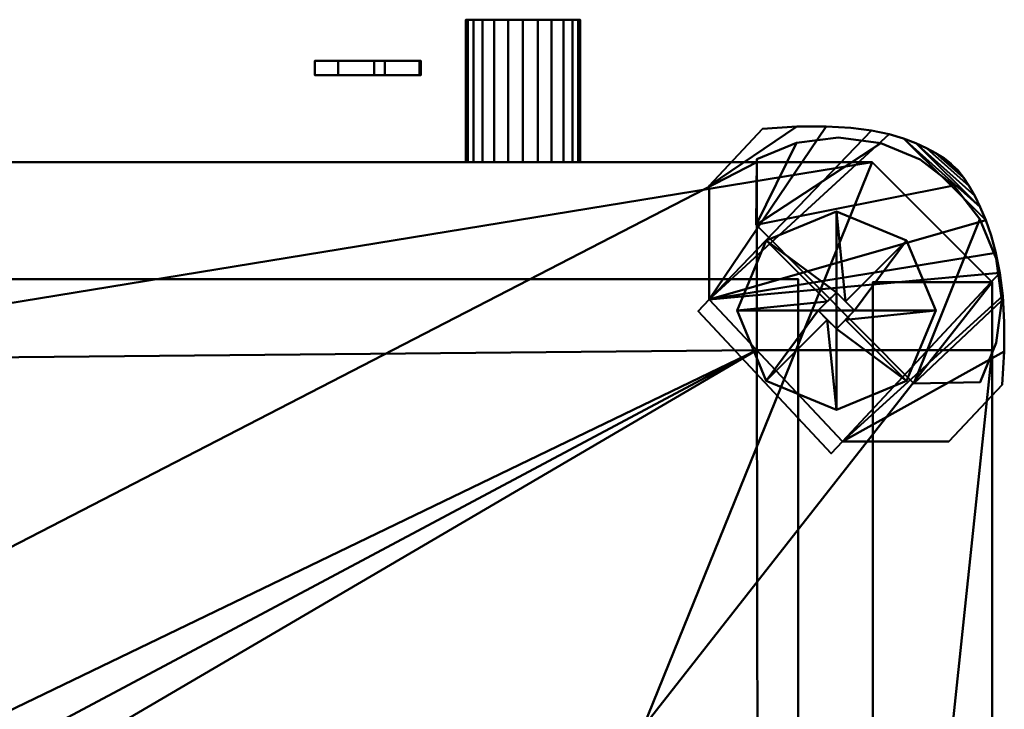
# Model space of a CAD drawing. Header units: millimetres. Extents: x -345 to 345, y -253 to 266.
# Tile 27 of 27: x 172 to 344, y 146 to 266. Entities that reach past the tile are written whole.
import ezdxf

# ---------------------------------------------------------------- set-up
doc = ezdxf.new("R2010")
doc.units = ezdxf.units.MM
doc.layers.add('A-GENM', color=13, linetype='Continuous', lineweight=30)
doc.layers.add('Q-SPCQ', color=91, linetype='Continuous', lineweight=30)

# ---------------------------------------------------------------- blocks, each defined once
blk = doc.blocks.new('Pieds - Pieds-573460-Vue 1')
at = {"layer": 'A-GENM', "lineweight": 40}
mesh = blk.add_polyface(dxfattribs=at)
corners = [(-21.85, -22.23, 2183.68), (-1.96, -22.23, 2183.68), (0.09, -24.15, 2183.68), (24.99, -0.91, 2183.68), (22.9, 1.04, 2183.68), (22.9, 19.66, 2183.68), (12.96, 28.97, 2183.68), (7.15, 29.32, 2183.68), (1.99, 29.34, 2183.68), (-2.58, 29.07, 2183.68), (-6.59, 28.57, 2183.68), (-10.11, 27.87, 2183.68), (-13.17, 27.04, 2183.68), (-15.82, 26.11, 2183.68), (-18.11, 25.14, 2183.68), (-20.09, 24.18, 2183.68), (-21.79, 23.23, 2183.68), (-23.26, 22.24, 2183.68), (-24.54, 21.2, 2183.68), (-25.65, 20.07, 2183.68), (-26.65, 18.81, 2183.68), (-27.56, 17.38, 2183.68), (-28.43, 15.76, 2183.68), (-29.29, 13.91, 2183.68), (-30.13, 11.75, 2183.68), (-30.89, 9.2, 2183.68), (-31.53, 6.15, 2183.68), (-31.99, 2.51, 2183.68), (-32.23, -1.81, 2183.68), (-32.18, -6.92, 2183.68), (-31.8, -12.92, 2183.68)]
mesh.append_faces([[corners[k] for k in face] for face in [(4, 1, 2, 3)]], dxfattribs={"vtx0": -1})
mesh.append_faces([[corners[k] for k in face] for face in [(11, 1, 10)]], dxfattribs={"vtx0": -1, "vtx1": -1})
mesh.append_faces([[corners[k] for k in face] for face in [(25, 1, 13, 24)]], dxfattribs={"vtx0": -1, "vtx1": -1, "vtx2": -1})
mesh.append_faces([[corners[k] for k in face] for face in [(29, 0, 1, 28), (14, 23, 24, 13), (17, 20, 21), (23, 14, 15), (1, 25, 26)]], dxfattribs={"vtx0": -1, "vtx2": -1})
mesh.append_faces([[corners[k] for k in face] for face in [(4, 9, 10, 1)]], dxfattribs={"vtx0": -1, "vtx2": -1, "vtx3": -1})
mesh.append_faces([[corners[k] for k in face] for face in [(30, 0, 29)]], dxfattribs={"vtx1": -1})
mesh.append_faces([[corners[k] for k in face] for face in [(27, 28, 1, 26), (8, 9, 4, 7), (12, 13, 1, 11)]], dxfattribs={"vtx1": -1, "vtx2": -1})
mesh.append_faces([[corners[k] for k in face] for face in [(21, 22, 16, 17), (22, 23, 15, 16)]], dxfattribs={"vtx1": -1, "vtx3": -1})
mesh.append_faces([[corners[k] for k in face] for face in [(5, 6, 7, 4), (18, 19, 20, 17)]], dxfattribs={"vtx2": -1})
mesh = blk.add_polyface(dxfattribs=at)
corners = [(-21.85, -22.23, 2182.28), (-31.8, -12.92, 2182.28), (-32.18, -6.92, 2182.28), (-32.23, -1.81, 2182.28), (-31.99, 2.51, 2182.28), (-31.53, 6.15, 2182.28), (-30.89, 9.2, 2182.28), (-30.13, 11.75, 2182.28), (-29.29, 13.91, 2182.28), (-28.43, 15.76, 2182.28), (-27.56, 17.38, 2182.28), (-26.65, 18.81, 2182.28), (-25.65, 20.07, 2182.28), (-24.54, 21.2, 2182.28), (-23.26, 22.24, 2182.28), (-21.79, 23.23, 2182.28), (-20.09, 24.18, 2182.28), (-18.11, 25.14, 2182.28), (-15.82, 26.11, 2182.28), (-13.17, 27.04, 2182.28), (-10.11, 27.87, 2182.28), (-6.59, 28.57, 2182.28), (-2.58, 29.07, 2182.28), (1.99, 29.34, 2182.28), (7.15, 29.32, 2182.28), (12.96, 28.97, 2182.28), (22.9, 19.66, 2182.28), (22.9, 1.04, 2182.28), (24.99, -0.91, 2182.28), (0.09, -24.15, 2182.28), (-1.96, -22.23, 2182.28)]
mesh.append_faces([[corners[k] for k in face] for face in [(13, 11, 12)]], dxfattribs={"vtx0": -1})
mesh.append_faces([[corners[k] for k in face] for face in [(18, 7, 17)]], dxfattribs={"vtx0": -1, "vtx1": -1})
mesh.append_faces([[corners[k] for k in face] for face in [(14, 10, 11, 13), (15, 9, 10, 14), (17, 7, 8, 16), (16, 8, 9, 15)]], dxfattribs={"vtx0": -1, "vtx2": -1})
mesh.append_faces([[corners[k] for k in face] for face in [(30, 20, 21, 27)]], dxfattribs={"vtx0": -1, "vtx2": -1, "vtx3": -1})
mesh.append_faces([[corners[k] for k in face] for face in [(30, 18, 19, 20), (30, 3, 4, 5), (27, 22, 23, 24)]], dxfattribs={"vtx0": -1, "vtx3": -1})
mesh.append_faces([[corners[k] for k in face] for face in [(1, 2, 0), (29, 30, 27, 28)]], dxfattribs={"vtx1": -1})
mesh.append_faces([[corners[k] for k in face] for face in [(5, 6, 30), (21, 22, 27)]], dxfattribs={"vtx1": -1, "vtx2": -1})
mesh.append_faces([[corners[k] for k in face] for face in [(6, 7, 18, 30)]], dxfattribs={"vtx1": -1, "vtx2": -1, "vtx3": -1})
mesh.append_faces([[corners[k] for k in face] for face in [(2, 3, 30, 0)]], dxfattribs={"vtx1": -1, "vtx3": -1})
mesh.append_faces([[corners[k] for k in face] for face in [(24, 25, 26, 27)]], dxfattribs={"vtx3": -1})
mesh = blk.add_polyface(dxfattribs=at)
corners = [(12.96, 28.97, 2183.68), (12.96, 28.97, 2182.28), (7.15, 29.32, 2182.28), (1.99, 29.34, 2182.28), (-2.58, 29.07, 2182.28), (-6.59, 28.57, 2182.28), (-10.11, 27.87, 2182.28), (-13.17, 27.04, 2182.28), (-15.82, 26.11, 2182.28), (-18.11, 25.14, 2182.28), (-20.09, 24.18, 2182.28), (-21.79, 23.23, 2182.28), (-23.26, 22.24, 2182.28), (-24.54, 21.2, 2182.28), (-25.65, 20.07, 2182.28), (-26.65, 18.81, 2182.28), (-27.56, 17.38, 2182.28), (-28.43, 15.76, 2182.28), (-29.29, 13.91, 2182.28), (-30.13, 11.75, 2182.28), (-30.89, 9.2, 2182.28), (-31.53, 6.15, 2182.28), (-31.99, 2.51, 2182.28), (-32.23, -1.81, 2182.28), (-32.18, -6.92, 2182.28), (-31.8, -12.92, 2182.28), (-31.8, -12.92, 2183.68), (-32.18, -6.92, 2183.68), (-32.23, -1.81, 2183.68), (-31.99, 2.51, 2183.68), (-31.53, 6.15, 2183.68), (-30.89, 9.2, 2183.68), (-30.13, 11.75, 2183.68), (-29.29, 13.91, 2183.68), (-28.43, 15.76, 2183.68), (-27.56, 17.38, 2183.68), (-26.65, 18.81, 2183.68), (-25.65, 20.07, 2183.68), (-24.54, 21.2, 2183.68), (-23.26, 22.24, 2183.68), (-21.79, 23.23, 2183.68), (-20.09, 24.18, 2183.68), (-18.11, 25.14, 2183.68), (-15.82, 26.11, 2183.68), (-13.17, 27.04, 2183.68), (-10.11, 27.87, 2183.68), (-6.59, 28.57, 2183.68), (-2.58, 29.07, 2183.68), (1.99, 29.34, 2183.68), (7.15, 29.32, 2183.68)]
mesh.append_faces([[corners[k] for k in face] for face in [(24, 27, 28, 23), (22, 29, 30, 21), (23, 28, 29, 22), (21, 30, 31, 20), (19, 32, 33, 18), (18, 33, 34, 17), (16, 35, 36, 15), (17, 34, 35, 16), (20, 31, 32, 19), (15, 36, 37, 14), (38, 13, 14, 37), (39, 12, 13, 38)]], dxfattribs={"vtx0": -1, "vtx2": -1})
mesh.append_faces([[corners[k] for k in face] for face in [(41, 42, 9, 10), (42, 43, 8, 9), (40, 41, 10, 11), (39, 40, 11, 12), (43, 44, 7, 8), (47, 48, 3, 4), (48, 49, 2, 3), (45, 46, 5, 6), (46, 47, 4, 5), (44, 45, 6, 7)]], dxfattribs={"vtx1": -1, "vtx3": -1})
mesh.append_faces([[corners[k] for k in face] for face in [(25, 26, 27, 24)]], dxfattribs={"vtx2": -1})
mesh.append_faces([[corners[k] for k in face] for face in [(49, 0, 1, 2)]], dxfattribs={"vtx3": -1})
mesh = blk.add_polyface(dxfattribs=at)
corners = [(-15, -14.05, 2181.83), (12.75, 13.53, 2181.83), (12.51, 25.13, 2181.83), (5.62, 27.95, 2181.83), (-1.75, 28.9, 2181.83), (-9.13, 27.91, 2181.83), (-16, 25.05, 2181.83), (-21.89, 20.52, 2181.83), (-26.43, 14.62, 2181.83), (-29.28, 7.75, 2181.83), (-30.27, 0.38, 2181.83), (-29.32, -7, 2181.83), (-26.5, -13.88, 2181.83)]
mesh.append_faces([[corners[k] for k in face] for face in [(7, 0, 1, 6)]], dxfattribs={"vtx0": -1, "vtx2": -1})
mesh.append_faces([[corners[k] for k in face] for face in [(0, 7, 8, 9)]], dxfattribs={"vtx0": -1, "vtx3": -1})
mesh.append_faces([[corners[k] for k in face] for face in [(12, 0, 11)]], dxfattribs={"vtx1": -1})
mesh.append_faces([[corners[k] for k in face] for face in [(5, 6, 1, 4), (10, 11, 0, 9)]], dxfattribs={"vtx1": -1, "vtx2": -1})
mesh.append_faces([[corners[k] for k in face] for face in [(1, 2, 3, 4)]], dxfattribs={"vtx3": -1})
mesh = blk.add_polyface(dxfattribs=at)
corners = [(-15, -14.05, 21.01), (-26.5, -13.88, 21.01), (-29.32, -7, 21.01), (-30.27, 0.38, 21.01), (-29.28, 7.75, 21.01), (-26.43, 14.62, 21.01), (-21.89, 20.52, 21.01), (-16, 25.05, 21.01), (-9.13, 27.91, 21.01), (-1.75, 28.9, 21.01), (5.62, 27.95, 21.01), (12.51, 25.13, 21.01), (12.75, 13.53, 21.01)]
mesh.append_faces([[corners[k] for k in face] for face in [(12, 9, 10, 11)]], dxfattribs={"vtx0": -1})
mesh.append_faces([[corners[k] for k in face] for face in [(0, 4, 5, 6), (12, 7, 8, 9)]], dxfattribs={"vtx0": -1, "vtx3": -1})
mesh.append_faces([[corners[k] for k in face] for face in [(3, 4, 0, 2)]], dxfattribs={"vtx1": -1, "vtx2": -1})
mesh.append_faces([[corners[k] for k in face] for face in [(6, 7, 12, 0)]], dxfattribs={"vtx1": -1, "vtx3": -1})
mesh.append_faces([[corners[k] for k in face] for face in [(0, 1, 2)]], dxfattribs={"vtx2": -1})
mesh = blk.add_polyface(dxfattribs=at)
corners = [(12.51, 25.13, 2181.83), (12.51, 25.13, 21.01), (5.62, 27.95, 21.01), (-1.75, 28.9, 21.01), (-9.13, 27.91, 21.01), (-16, 25.05, 21.01), (-21.89, 20.52, 21.01), (-26.43, 14.62, 21.01), (-29.28, 7.75, 21.01), (-30.27, 0.38, 21.01), (-29.32, -7, 21.01), (-26.5, -13.88, 21.01), (-26.5, -13.88, 2181.83), (-29.32, -7, 2181.83), (-30.27, 0.38, 2181.83), (-29.28, 7.75, 2181.83), (-26.43, 14.62, 2181.83), (-21.89, 20.52, 2181.83), (-16, 25.05, 2181.83), (-9.13, 27.91, 2181.83), (-1.75, 28.9, 2181.83), (5.62, 27.95, 2181.83)]
mesh.append_faces([[corners[k] for k in face] for face in [(1, 2, 21, 0)]], dxfattribs={"vtx1": -1})
mesh.append_faces([[corners[k] for k in face] for face in [(9, 10, 13, 14), (7, 8, 15, 16), (8, 9, 14, 15), (6, 7, 16, 17), (4, 5, 18, 19), (2, 3, 20, 21), (3, 4, 19, 20), (17, 18, 5, 6)]], dxfattribs={"vtx1": -1, "vtx3": -1})
mesh.append_faces([[corners[k] for k in face] for face in [(10, 11, 12, 13)]], dxfattribs={"vtx3": -1})
mesh = blk.add_polyface(dxfattribs=at)
corners = [(22.9, 19.66, 2182.28), (12.96, 28.97, 2182.28), (12.96, 28.97, 2183.68), (22.9, 19.66, 2183.68)]
mesh.append_faces([[corners[k] for k in face] for face in [(0, 1, 2, 3)]])
mesh = blk.add_polyface(dxfattribs=at)
corners = [(12.75, 13.53, 21.01), (12.51, 25.13, 21.01), (12.51, 25.13, 2181.83), (12.75, 13.53, 2181.83)]
mesh.append_faces([[corners[k] for k in face] for face in [(0, 1, 2, 3)]])
mesh = blk.add_polyface(dxfattribs=at)
corners = [(22.9, 1.04, 2182.28), (22.9, 19.66, 2182.28), (22.9, 19.66, 2183.68), (22.9, 1.04, 2183.68)]
mesh.append_faces([[corners[k] for k in face] for face in [(0, 1, 2, 3)]])
mesh = blk.add_polyface(dxfattribs=at)
corners = [(3.17, 0, 9.62), (17.35, 0), (12.27, 12.27), (0, 17.35), (-12.27, 12.27), (-17.35, 0), (-3.17, 0, 9.62), (0, 3.17, 9.62), (-1.59, 1.59, 9.62), (1.59, 1.59, 9.62)]
mesh.append_faces([[corners[k] for k in face] for face in [(4, 7, 3), (9, 3, 7)]], dxfattribs={"vtx0": -1, "vtx1": -1})
mesh.append_faces([[corners[k] for k in face] for face in [(6, 8, 5), (1, 2, 0)]], dxfattribs={"vtx1": -1})
mesh.append_faces([[corners[k] for k in face] for face in [(8, 7, 4), (4, 5, 8), (9, 0, 2), (2, 3, 9)]], dxfattribs={"vtx1": -1, "vtx2": -1})
mesh = blk.add_polyface(dxfattribs=at)
corners = [(17.35, 0), (0, 0), (-17.35, 0), (-12.27, 12.27), (0, 17.35), (12.27, 12.27)]
mesh.append_faces([[corners[k] for k in face] for face in [(3, 4, 1, 2)]], dxfattribs={"vtx1": -1})
mesh.append_faces([[corners[k] for k in face] for face in [(5, 0, 1, 4)]], dxfattribs={"vtx2": -1})
mesh = blk.add_polyface(dxfattribs=at)
corners = [(-15, -14.05, 21.01), (12.75, 13.53, 21.01), (12.75, 13.53, 2181.83), (-15, -14.05, 2181.83)]
mesh.append_faces([[corners[k] for k in face] for face in [(0, 1, 2, 3)]])
mesh = blk.add_polyface(dxfattribs=at)
corners = [(3.17, 0, 21.01), (3.17, 0, 9.62), (0, 3.17, 9.62), (-3.17, 0, 9.62), (-3.17, 0, 21.01), (0, 3.17, 21.01)]
mesh.append_faces([[corners[k] for k in face] for face in [(3, 4, 5, 2), (0, 1, 2, 5)]], dxfattribs={"vtx2": -1})
mesh = blk.add_polyface(dxfattribs=at)
corners = [(0, 0, 21.01), (3.17, 0, 21.01), (0, 3.17, 21.01), (-3.17, 0, 21.01)]
mesh.append_faces([[corners[k] for k in face] for face in [(0, 1, 2, 3)]])
mesh = blk.add_polyface(dxfattribs=at)
corners = [(-3.17, 0, 9.62), (-17.35, 0), (-12.27, -12.27), (0, -17.35), (12.27, -12.27), (17.35, 0), (3.17, 0, 9.62), (0, -3.17, 9.62), (1.59, -1.59, 9.62), (-1.59, -1.59, 9.62)]
mesh.append_faces([[corners[k] for k in face] for face in [(4, 7, 3), (9, 3, 7)]], dxfattribs={"vtx0": -1, "vtx1": -1})
mesh.append_faces([[corners[k] for k in face] for face in [(6, 8, 5), (1, 2, 0)]], dxfattribs={"vtx1": -1})
mesh.append_faces([[corners[k] for k in face] for face in [(8, 7, 4), (4, 5, 8), (9, 0, 2), (2, 3, 9)]], dxfattribs={"vtx1": -1, "vtx2": -1})
mesh = blk.add_polyface(dxfattribs=at)
corners = [(-17.35, 0), (0, 0), (17.35, 0), (12.27, -12.27), (0, -17.35), (-12.27, -12.27)]
mesh.append_faces([[corners[k] for k in face] for face in [(5, 0, 1, 4)]], dxfattribs={"vtx2": -1})
mesh.append_faces([[corners[k] for k in face] for face in [(1, 2, 3, 4)]], dxfattribs={"vtx3": -1})
mesh = blk.add_polyface(dxfattribs=at)
corners = [(-3.17, 0, 21.01), (-3.17, 0, 9.62), (0, -3.17, 9.62), (3.17, 0, 9.62), (3.17, 0, 21.01), (0, -3.17, 21.01)]
mesh.append_faces([[corners[k] for k in face] for face in [(3, 4, 5, 2), (0, 1, 2, 5)]], dxfattribs={"vtx2": -1})
mesh = blk.add_polyface(dxfattribs=at)
corners = [(0, 0, 21.01), (-3.17, 0, 21.01), (0, -3.17, 21.01), (3.17, 0, 21.01)]
mesh.append_faces([[corners[k] for k in face] for face in [(2, 3, 0, 1)]])
mesh = blk.add_polyface(dxfattribs=at)
corners = [(24.99, -0.91, 2182.28), (22.9, 1.04, 2182.28), (22.9, 1.04, 2183.68), (24.99, -0.91, 2183.68)]
mesh.append_faces([[corners[k] for k in face] for face in [(0, 1, 2, 3)]])
mesh = blk.add_polyface(dxfattribs=at)
corners = [(0.09, -24.15, 2182.28), (24.99, -0.91, 2182.28), (24.99, -0.91, 2183.68), (0.09, -24.15, 2183.68)]
mesh.append_faces([[corners[k] for k in face] for face in [(0, 1, 2, 3)]])
mesh = blk.add_polyface(dxfattribs=at)
corners = [(-31.8, -12.92, 2182.28), (-21.85, -22.23, 2182.28), (-21.85, -22.23, 2183.68), (-31.8, -12.92, 2183.68)]
mesh.append_faces([[corners[k] for k in face] for face in [(0, 1, 2, 3)]])
mesh = blk.add_polyface(dxfattribs=at)
corners = [(-26.5, -13.88, 21.01), (-15, -14.05, 21.01), (-15, -14.05, 2181.83), (-26.5, -13.88, 2181.83)]
mesh.append_faces([[corners[k] for k in face] for face in [(0, 1, 2, 3)]])
mesh = blk.add_polyface(dxfattribs=at)
corners = [(-21.85, -22.23, 2182.28), (-1.96, -22.23, 2182.28), (-1.96, -22.23, 2183.68), (-21.85, -22.23, 2183.68)]
mesh.append_faces([[corners[k] for k in face] for face in [(0, 1, 2, 3)]])
mesh = blk.add_polyface(dxfattribs=at)
corners = [(-1.96, -22.23, 2182.28), (0.09, -24.15, 2182.28), (0.09, -24.15, 2183.68), (-1.96, -22.23, 2183.68)]
mesh.append_faces([[corners[k] for k in face] for face in [(0, 1, 2, 3)]])
blk = doc.blocks.new('CombinaisonGéomFamille_573596-Vue 1')
at = {"layer": 'Q-SPCQ', "lineweight": 40}
mesh = blk.add_polyface(dxfattribs=at)
corners = [(300.95, 241.51, 2182.39), (-300.95, 241.51, 2182.39), (-300.95, 202.93, 2182.39), (-340.31, 202.93, 2182.39), (-340.31, -177.81, 2182.39), (-300.31, -177.81, 2182.39), (-300.31, -219.35, 2182.39), (301.5, -219.35, 2182.39), (301.5, -176.07, 2182.39), (342.07, -176.07, 2182.39), (342.07, 208.61, 2182.39), (300.95, 208.61, 2182.39), (-91.67, -41.4, 2182.39), (-94.1, -59.87, 2182.39), (-101.23, -77.08, 2182.39), (-112.57, -91.86, 2182.39), (-127.34, -103.2, 2182.39), (-144.55, -110.33, 2182.39), (-163.02, -112.76, 2182.39), (-181.49, -110.33, 2182.39), (-198.7, -103.2, 2182.39), (-213.48, -91.86, 2182.39), (-224.82, -77.08, 2182.39), (-231.95, -59.87, 2182.39), (-234.38, -41.4, 2182.39), (-231.95, -22.94, 2182.39), (-224.82, -5.73, 2182.39), (-213.48, 9.05, 2182.39), (-198.7, 20.39, 2182.39), (-181.49, 27.52, 2182.39), (-163.02, 29.95, 2182.39), (-144.55, 27.52, 2182.39), (-127.34, 20.39, 2182.39), (-112.57, 9.05, 2182.39), (-101.23, -5.73, 2182.39), (-94.1, -22.94, 2182.39)]
mesh.append_faces([[corners[k] for k in face] for face in [(28, 2, 27), (20, 5, 19), (18, 6, 17)]], dxfattribs={"vtx0": -1, "vtx1": -1})
mesh.append_faces([[corners[k] for k in face] for face in [(2, 30, 31, 1), (1, 31, 32, 0), (14, 7, 8, 13), (8, 12, 13), (8, 35, 12), (7, 16, 17, 6), (6, 18, 19, 5), (5, 22, 23, 4), (5, 21, 22)]], dxfattribs={"vtx0": -1, "vtx2": -1})
mesh.append_faces([[corners[k] for k in face] for face in [(8, 10, 11, 35)]], dxfattribs={"vtx0": -1, "vtx2": -1, "vtx3": -1})
mesh.append_faces([[corners[k] for k in face] for face in [(34, 35, 11), (33, 34, 11), (15, 16, 7), (14, 15, 7), (28, 29, 2), (24, 25, 4), (29, 30, 2), (20, 21, 5), (23, 24, 4)]], dxfattribs={"vtx1": -1, "vtx2": -1})
mesh.append_faces([[corners[k] for k in face] for face in [(11, 0, 32, 33), (26, 27, 2, 3), (25, 26, 3, 4)]], dxfattribs={"vtx1": -1, "vtx3": -1})
mesh.append_faces([[corners[k] for k in face] for face in [(8, 9, 10)]], dxfattribs={"vtx2": -1})
mesh = blk.add_polyface(dxfattribs=at)
corners = [(300.95, 241.51, 1828.68), (300.95, 208.61, 1828.68), (342.07, 208.61, 1828.68), (342.07, -176.07, 1828.68), (301.5, -176.07, 1828.68), (301.5, -219.35, 1828.68), (-300.31, -219.35, 1828.68), (-300.31, -177.81, 1828.68), (-340.31, -177.81, 1828.68), (-340.31, 202.93, 1828.68), (-300.95, 202.93, 1828.68), (-300.95, 241.51, 1828.68)]
mesh.append_faces([[corners[k] for k in face] for face in [(1, 10, 11, 0), (4, 1, 2, 3)]], dxfattribs={"vtx0": -1})
mesh.append_faces([[corners[k] for k in face] for face in [(4, 10, 1)]], dxfattribs={"vtx0": -1, "vtx1": -1, "vtx2": -1})
mesh.append_faces([[corners[k] for k in face] for face in [(10, 4, 7, 8)]], dxfattribs={"vtx0": -1, "vtx1": -1, "vtx3": -1})
mesh.append_faces([[corners[k] for k in face] for face in [(9, 10, 8)]], dxfattribs={"vtx1": -1})
mesh.append_faces([[corners[k] for k in face] for face in [(5, 6, 7, 4)]], dxfattribs={"vtx2": -1})
mesh = blk.add_polyface(dxfattribs=at)
corners = [(300.95, 241.51, 2182.39), (300.95, 241.51, 1828.68), (-300.95, 241.51, 1828.68), (-300.95, 241.51, 2182.39)]
mesh.append_faces([[corners[k] for k in face] for face in [(0, 1, 2, 3)]])
mesh = blk.add_polyface(dxfattribs=at)
corners = [(300.95, 208.61, 2182.39), (300.95, 208.61, 1828.68), (300.95, 241.51, 1828.68), (300.95, 241.51, 2182.39)]
mesh.append_faces([[corners[k] for k in face] for face in [(0, 1, 2, 3)]])
mesh = blk.add_polyface(dxfattribs=at)
corners = [(342.07, 208.61, 2182.39), (342.07, 208.61, 1828.68), (300.95, 208.61, 1828.68), (300.95, 208.61, 2182.39)]
mesh.append_faces([[corners[k] for k in face] for face in [(0, 1, 2, 3)]])
mesh = blk.add_polyface(dxfattribs=at)
corners = [(342.07, -176.07, 2182.39), (342.07, -176.07, 1828.68), (342.07, 208.61, 1828.68), (342.07, 208.61, 2182.39)]
mesh.append_faces([[corners[k] for k in face] for face in [(0, 1, 2, 3)]])

msp = doc.modelspace()

# ---------------------------------------------------------------- block references
at = {"layer": 'A-GENM', "lineweight": 40, "rotation": 269.9999999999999}
msp.add_blockref('Pieds - Pieds-573460-Vue 1', (314.83, 215.54), dxfattribs=at)
at = {"layer": 'A-GENM', "lineweight": 40}
msp.add_blockref('CombinaisonGéomFamille_573596-Vue 1', (0, 0), dxfattribs=at)

# ---------------------------------------------------------------- meshes
at = {"layer": 'Q-SPCQ', "lineweight": 40}
mesh = msp.add_polyface(dxfattribs=at)
corners = [(250.04, 266.42, 184.74), (250.39, 266.42, 187.33), (251.38, 266.42, 189.74), (252.97, 266.42, 191.81), (255.04, 266.42, 193.4), (257.46, 266.42, 194.4), (260.04, 266.42, 194.74), (262.63, 266.42, 194.4), (265.04, 266.42, 193.4), (267.12, 266.42, 191.81), (268.7, 266.42, 189.74), (269.7, 266.42, 187.33), (270.04, 266.42, 184.74), (269.7, 266.42, 182.15), (268.7, 266.42, 179.74), (267.12, 266.42, 177.67), (265.04, 266.42, 176.08), (262.63, 266.42, 175.08), (260.04, 266.42, 174.74), (257.46, 266.42, 175.08), (255.04, 266.42, 176.08), (252.97, 266.42, 177.67), (251.38, 266.42, 179.74), (250.39, 266.42, 182.15)]
mesh.append_faces([[corners[k] for k in face] for face in [(23, 21, 22)]], dxfattribs={"vtx0": -1})
mesh.append_faces([[corners[k] for k in face] for face in [(10, 14, 1, 4), (1, 14, 18, 21)]], dxfattribs={"vtx0": -1, "vtx1": -1, "vtx2": -1, "vtx3": -1})
mesh.append_faces([[corners[k] for k in face] for face in [(4, 6, 7, 10)]], dxfattribs={"vtx0": -1, "vtx2": -1, "vtx3": -1})
mesh.append_faces([[corners[k] for k in face] for face in [(17, 18, 16)]], dxfattribs={"vtx1": -1})
mesh.append_faces([[corners[k] for k in face] for face in [(0, 1, 21, 23), (15, 16, 18, 14)]], dxfattribs={"vtx1": -1, "vtx2": -1})
mesh.append_faces([[corners[k] for k in face] for face in [(2, 3, 4, 1), (4, 5, 6), (12, 13, 14), (19, 20, 21, 18)]], dxfattribs={"vtx2": -1})
mesh.append_faces([[corners[k] for k in face] for face in [(10, 11, 12, 14)]], dxfattribs={"vtx2": -1, "vtx3": -1})
mesh.append_faces([[corners[k] for k in face] for face in [(7, 8, 9, 10)]], dxfattribs={"vtx3": -1})
mesh = msp.add_polyface(dxfattribs=at)
corners = [(270.04, 241.48, 184.74), (269.7, 241.48, 182.15), (268.7, 241.48, 179.74), (267.12, 241.48, 177.67), (265.04, 241.48, 176.08), (262.63, 241.48, 175.08), (260.04, 241.48, 174.74), (257.46, 241.48, 175.08), (255.04, 241.48, 176.08), (252.97, 241.48, 177.67), (251.38, 241.48, 179.74), (250.39, 241.48, 182.15), (250.04, 241.48, 184.74), (250.04, 266.42, 184.74), (250.39, 266.42, 182.15), (251.38, 266.42, 179.74), (252.97, 266.42, 177.67), (255.04, 266.42, 176.08), (257.46, 266.42, 175.08), (260.04, 266.42, 174.74), (262.63, 266.42, 175.08), (265.04, 266.42, 176.08), (267.12, 266.42, 177.67), (268.7, 266.42, 179.74), (269.7, 266.42, 182.15), (270.04, 266.42, 184.74)]
mesh.append_faces([[corners[k] for k in face] for face in [(13, 14, 11, 12), (0, 1, 24, 25)]], dxfattribs={"vtx1": -1})
mesh.append_faces([[corners[k] for k in face] for face in [(14, 15, 10, 11), (16, 17, 8, 9), (15, 16, 9, 10), (17, 18, 7, 8), (6, 7, 18, 19), (19, 20, 5, 6), (20, 21, 4, 5), (22, 23, 2, 3), (21, 22, 3, 4), (23, 24, 1, 2)]], dxfattribs={"vtx1": -1, "vtx3": -1})
mesh = msp.add_polyface(dxfattribs=at)
corners = [(250.04, 241.48, 184.74), (250.39, 241.48, 187.33), (251.38, 241.48, 189.74), (252.97, 241.48, 191.81), (255.04, 241.48, 193.4), (257.46, 241.48, 194.4), (260.04, 241.48, 194.74), (262.63, 241.48, 194.4), (265.04, 241.48, 193.4), (267.12, 241.48, 191.81), (268.7, 241.48, 189.74), (269.7, 241.48, 187.33), (270.04, 241.48, 184.74), (270.04, 266.42, 184.74), (269.7, 266.42, 187.33), (268.7, 266.42, 189.74), (267.12, 266.42, 191.81), (265.04, 266.42, 193.4), (262.63, 266.42, 194.4), (260.04, 266.42, 194.74), (257.46, 266.42, 194.4), (255.04, 266.42, 193.4), (252.97, 266.42, 191.81), (251.38, 266.42, 189.74), (250.39, 266.42, 187.33), (250.04, 266.42, 184.74)]
mesh.append_faces([[corners[k] for k in face] for face in [(13, 14, 11, 12), (0, 1, 24, 25)]], dxfattribs={"vtx1": -1})
mesh.append_faces([[corners[k] for k in face] for face in [(14, 15, 10, 11), (16, 17, 8, 9), (15, 16, 9, 10), (17, 18, 7, 8), (6, 7, 18, 19), (19, 20, 5, 6), (20, 21, 4, 5), (22, 23, 2, 3), (21, 22, 3, 4), (23, 24, 1, 2)]], dxfattribs={"vtx1": -1, "vtx3": -1})
mesh = msp.add_polyface(dxfattribs=at)
corners = [(241.97, 259.23, 184.43), (235.88, 259.23, 181.33), (242.2, 259.23, 168.94), (227.78, 259.23, 182.8), (234.06, 259.23, 187.2), (223.67, 259.23, 202.04)]
mesh.append_faces([[corners[k] for k in face] for face in [(1, 3, 4, 0)]], dxfattribs={"vtx0": -1, "vtx2": -1})
mesh.append_faces([[corners[k] for k in face] for face in [(4, 5, 0), (1, 2, 3)]], dxfattribs={"vtx2": -1})
mesh = msp.add_polyface(dxfattribs=at)
corners = [(241.97, 256.69, 184.43), (241.97, 259.23, 184.43), (223.67, 259.23, 202.04), (223.67, 256.69, 202.04)]
mesh.append_faces([[corners[k] for k in face] for face in [(0, 1, 2, 3)]])
mesh = msp.add_polyface(dxfattribs=at)
corners = [(223.67, 256.69, 202.04), (223.67, 259.23, 202.04), (234.06, 259.23, 187.2), (234.06, 256.69, 187.2)]
mesh.append_faces([[corners[k] for k in face] for face in [(0, 1, 2, 3)]])
mesh = msp.add_polyface(dxfattribs=at)
corners = [(234.06, 256.69, 187.2), (234.06, 259.23, 187.2), (227.78, 259.23, 182.8), (227.78, 256.69, 182.8)]
mesh.append_faces([[corners[k] for k in face] for face in [(0, 1, 2, 3)]])
mesh = msp.add_polyface(dxfattribs=at)
corners = [(227.78, 256.69, 182.8), (227.78, 259.23, 182.8), (242.2, 259.23, 168.94), (242.2, 256.69, 168.94)]
mesh.append_faces([[corners[k] for k in face] for face in [(0, 1, 2, 3)]])
mesh = msp.add_polyface(dxfattribs=at)
corners = [(242.2, 256.69, 168.94), (242.2, 259.23, 168.94), (235.88, 259.23, 181.33), (235.88, 256.69, 181.33)]
mesh.append_faces([[corners[k] for k in face] for face in [(0, 1, 2, 3)]])
mesh = msp.add_polyface(dxfattribs=at)
corners = [(235.88, 256.69, 181.33), (235.88, 259.23, 181.33), (241.97, 259.23, 184.43), (241.97, 256.69, 184.43)]
mesh.append_faces([[corners[k] for k in face] for face in [(0, 1, 2, 3)]])
mesh = msp.add_polyface(dxfattribs=at)
corners = [(241.97, 256.69, 184.43), (223.67, 256.69, 202.04), (234.06, 256.69, 187.2), (227.78, 256.69, 182.8), (242.2, 256.69, 168.94), (235.88, 256.69, 181.33)]
mesh.append_faces([[corners[k] for k in face] for face in [(4, 5, 3), (1, 2, 0)]], dxfattribs={"vtx1": -1})
mesh.append_faces([[corners[k] for k in face] for face in [(5, 0, 2, 3)]], dxfattribs={"vtx1": -1, "vtx3": -1})
mesh = msp.add_polyface(dxfattribs=at)
corners = [(-279.61, -164.01, 1828.68), (-279.61, 143.23, 1828.68), (281.07, 142.69, 1828.68), (281.07, -164.01, 1828.68), (261.11, -164.01, 1828.68), (261.11, -175.44, 1828.68), (321.19, -175.44, 1828.68), (321.19, -184.34, 1828.68), (342.07, -184.34, 1828.68), (342.07, 220.5, 1828.68), (321.1, 241.48, 1828.68), (-319.33, 241.48, 1828.68), (-340.31, 220.5, 1828.68), (-340.31, -184.34, 1828.68), (-319.42, -184.34, 1828.68), (-319.42, -175.44, 1828.68), (-259.92, -175.44, 1828.68), (-259.92, -164.01, 1828.68)]
mesh.append_faces([[corners[k] for k in face] for face in [(0, 15, 16, 17)]], dxfattribs={"vtx0": -1})
mesh.append_faces([[corners[k] for k in face] for face in [(3, 6, 2)]], dxfattribs={"vtx0": -1, "vtx1": -1})
mesh.append_faces([[corners[k] for k in face] for face in [(13, 15, 1)]], dxfattribs={"vtx0": -1, "vtx1": -1, "vtx2": -1})
mesh.append_faces([[corners[k] for k in face] for face in [(2, 6, 8, 9)]], dxfattribs={"vtx0": -1, "vtx1": -1, "vtx3": -1})
mesh.append_faces([[corners[k] for k in face] for face in [(15, 0, 1), (2, 9, 10, 1)]], dxfattribs={"vtx0": -1, "vtx2": -1})
mesh.append_faces([[corners[k] for k in face] for face in [(1, 11, 12, 13)]], dxfattribs={"vtx0": -1, "vtx3": -1})
mesh.append_faces([[corners[k] for k in face] for face in [(7, 8, 6), (5, 6, 3, 4)]], dxfattribs={"vtx1": -1})
mesh.append_faces([[corners[k] for k in face] for face in [(10, 11, 1)]], dxfattribs={"vtx1": -1, "vtx2": -1})
mesh.append_faces([[corners[k] for k in face] for face in [(13, 14, 15)]], dxfattribs={"vtx2": -1})
mesh = msp.add_polyface(dxfattribs=at)
corners = [(-279.61, -164.01, 81.06), (-259.92, -164.01, 81.06), (-259.92, -175.44, 81.06), (-319.42, -175.44, 81.06), (-319.42, -184.34, 81.06), (-340.31, -184.34, 81.06), (-340.31, 220.5, 81.06), (-319.33, 241.48, 81.06), (321.1, 241.48, 81.06), (342.07, 220.5, 81.06), (342.07, -184.34, 81.06), (321.19, -184.34, 81.06), (321.19, -175.44, 81.06), (261.11, -175.44, 81.06), (261.11, -164.01, 81.06), (281.07, -164.01, 81.06), (281.07, 142.69, 81.06), (-279.61, 143.23, 81.06)]
mesh.append_faces([[corners[k] for k in face] for face in [(0, 3, 17)]], dxfattribs={"vtx0": -1, "vtx1": -1})
mesh.append_faces([[corners[k] for k in face] for face in [(12, 16, 10)]], dxfattribs={"vtx0": -1, "vtx1": -1, "vtx2": -1})
mesh.append_faces([[corners[k] for k in face] for face in [(12, 15, 16), (8, 16, 17)]], dxfattribs={"vtx0": -1, "vtx2": -1})
mesh.append_faces([[corners[k] for k in face] for face in [(16, 8, 9, 10), (17, 6, 7, 8)]], dxfattribs={"vtx0": -1, "vtx3": -1})
mesh.append_faces([[corners[k] for k in face] for face in [(5, 6, 17, 3)]], dxfattribs={"vtx1": -1, "vtx2": -1, "vtx3": -1})
mesh.append_faces([[corners[k] for k in face] for face in [(13, 14, 15, 12), (10, 11, 12), (3, 4, 5)]], dxfattribs={"vtx2": -1})
mesh.append_faces([[corners[k] for k in face] for face in [(0, 1, 2, 3)]], dxfattribs={"vtx3": -1})
mesh = msp.add_polyface(dxfattribs=at)
corners = [(321.1, 241.48, 1828.68), (321.1, 241.48, 81.06), (-319.33, 241.48, 81.06), (-319.33, 241.48, 1828.68)]
mesh.append_faces([[corners[k] for k in face] for face in [(0, 1, 2, 3)]])
mesh = msp.add_polyface(dxfattribs=at)
corners = [(250.04, 241.48, 184.74), (250.39, 241.48, 182.15), (251.38, 241.48, 179.74), (252.97, 241.48, 177.67), (255.04, 241.48, 176.08), (257.46, 241.48, 175.08), (260.04, 241.48, 174.74), (262.63, 241.48, 175.08), (265.04, 241.48, 176.08), (267.12, 241.48, 177.67), (268.7, 241.48, 179.74), (269.7, 241.48, 182.15), (270.04, 241.48, 184.74), (269.7, 241.48, 187.33), (268.7, 241.48, 189.74), (267.12, 241.48, 191.81), (265.04, 241.48, 193.4), (262.63, 241.48, 194.4), (260.04, 241.48, 194.74), (257.46, 241.48, 194.4), (255.04, 241.48, 193.4), (252.97, 241.48, 191.81), (251.38, 241.48, 189.74), (250.39, 241.48, 187.33)]
mesh.append_faces([[corners[k] for k in face] for face in [(17, 15, 16), (20, 17, 18, 19), (14, 12, 13)]], dxfattribs={"vtx0": -1})
mesh.append_faces([[corners[k] for k in face] for face in [(23, 10, 14, 20)]], dxfattribs={"vtx0": -1, "vtx1": -1, "vtx2": -1, "vtx3": -1})
mesh.append_faces([[corners[k] for k in face] for face in [(3, 6, 23, 0)]], dxfattribs={"vtx0": -1, "vtx1": -1, "vtx3": -1})
mesh.append_faces([[corners[k] for k in face] for face in [(6, 9, 10, 23)]], dxfattribs={"vtx0": -1, "vtx2": -1, "vtx3": -1})
mesh.append_faces([[corners[k] for k in face] for face in [(22, 23, 20, 21)]], dxfattribs={"vtx1": -1})
mesh.append_faces([[corners[k] for k in face] for face in [(14, 15, 17, 20)]], dxfattribs={"vtx1": -1, "vtx2": -1, "vtx3": -1})
mesh.append_faces([[corners[k] for k in face] for face in [(1, 2, 3, 0)]], dxfattribs={"vtx2": -1})
mesh.append_faces([[corners[k] for k in face] for face in [(10, 11, 12, 14)]], dxfattribs={"vtx2": -1, "vtx3": -1})
mesh.append_faces([[corners[k] for k in face] for face in [(6, 7, 8, 9), (3, 4, 5, 6)]], dxfattribs={"vtx3": -1})
mesh = msp.add_polyface(dxfattribs=at)
corners = [(342.07, 220.5, 1828.68), (342.07, 220.5, 81.06), (321.1, 241.48, 81.06), (321.1, 241.48, 1828.68)]
mesh.append_faces([[corners[k] for k in face] for face in [(0, 1, 2, 3)]])
mesh = msp.add_polyface(dxfattribs=at)
corners = [(-340.31, 220.5, 172.97), (-340.31, -195.31, 172.97), (-319.75, -215.87, 172.97), (318.92, -215.87, 172.97), (342.07, -192.72, 172.97), (342.07, 220.5, 172.97), (321.19, 220.5, 172.97), (321.19, -194.98, 172.97), (-319.42, -194.98, 172.97), (-319.42, 220.5, 172.97)]
mesh.append_faces([[corners[k] for k in face] for face in [(3, 7, 8, 2), (7, 3, 4)]], dxfattribs={"vtx0": -1, "vtx2": -1})
mesh.append_faces([[corners[k] for k in face] for face in [(9, 0, 8)]], dxfattribs={"vtx1": -1})
mesh.append_faces([[corners[k] for k in face] for face in [(1, 2, 8, 0)]], dxfattribs={"vtx1": -1, "vtx2": -1})
mesh.append_faces([[corners[k] for k in face] for face in [(4, 5, 6, 7)]], dxfattribs={"vtx3": -1})
mesh = msp.add_polyface(dxfattribs=at)
corners = [(-340.31, 220.5, 19.29), (-319.42, 220.5, 19.29), (-319.42, -194.98, 19.29), (321.19, -194.98, 19.29), (321.19, 220.5, 19.29), (342.07, 220.5, 19.29), (342.07, -192.72, 19.29), (318.92, -215.87, 19.29), (-319.75, -215.87, 19.29), (-340.31, -195.31, 19.29)]
mesh.append_faces([[corners[k] for k in face] for face in [(7, 3, 6)]], dxfattribs={"vtx0": -1, "vtx1": -1})
mesh.append_faces([[corners[k] for k in face] for face in [(2, 8, 9, 0)]], dxfattribs={"vtx0": -1, "vtx3": -1})
mesh.append_faces([[corners[k] for k in face] for face in [(1, 2, 0)]], dxfattribs={"vtx1": -1})
mesh.append_faces([[corners[k] for k in face] for face in [(2, 3, 7, 8)]], dxfattribs={"vtx1": -1, "vtx3": -1})
mesh.append_faces([[corners[k] for k in face] for face in [(4, 5, 6, 3)]], dxfattribs={"vtx2": -1})
mesh = msp.add_polyface(dxfattribs=at)
corners = [(-306.71, 221.04, 150.42), (-306.71, -207.26, 150.42), (308.12, -207.26, 150.42), (308.12, 221.04, 150.42)]
mesh.append_faces([[corners[k] for k in face] for face in [(0, 1, 2, 3)]])
mesh = msp.add_polyface(dxfattribs=at)
corners = [(308.12, -207.26, 146.21), (-306.71, -207.26, 146.21), (-306.71, 221.04, 146.21), (308.12, 221.04, 146.21)]
mesh.append_faces([[corners[k] for k in face] for face in [(0, 1, 2, 3)]])
mesh = msp.add_polyface(dxfattribs=at)
corners = [(308.12, 221.04, 150.42), (308.12, 221.04, 146.21), (-306.71, 221.04, 146.21), (-306.71, 221.04, 150.42)]
mesh.append_faces([[corners[k] for k in face] for face in [(0, 1, 2, 3)]])
mesh = msp.add_polyface(dxfattribs=at)
corners = [(308.12, -207.26, 150.42), (308.12, -207.26, 146.21), (308.12, 221.04, 146.21), (308.12, 221.04, 150.42)]
mesh.append_faces([[corners[k] for k in face] for face in [(0, 1, 2, 3)]])
mesh = msp.add_polyface(dxfattribs=at)
corners = [(342.07, 220.5, 172.97), (342.07, 220.5, 19.29), (321.19, 220.5, 19.29), (321.19, 220.5, 172.97)]
mesh.append_faces([[corners[k] for k in face] for face in [(0, 1, 2, 3)]])
mesh = msp.add_polyface(dxfattribs=at)
corners = [(321.19, 220.5, 172.97), (321.19, 220.5, 19.29), (321.19, -194.98, 19.29), (321.19, -194.98, 172.97)]
mesh.append_faces([[corners[k] for k in face] for face in [(0, 1, 2, 3)]])
mesh = msp.add_polyface(dxfattribs=at)
corners = [(342.07, -184.34, 1828.68), (342.07, -184.34, 81.06), (342.07, 220.5, 81.06), (342.07, 220.5, 1828.68)]
mesh.append_faces([[corners[k] for k in face] for face in [(0, 1, 2, 3)]])
mesh = msp.add_polyface(dxfattribs=at)
corners = [(342.07, -192.72, 172.97), (342.07, -192.72, 19.29), (342.07, 220.5, 19.29), (342.07, 220.5, 172.97)]
mesh.append_faces([[corners[k] for k in face] for face in [(0, 1, 2, 3)]])

doc.saveas('drawing.dxf')
